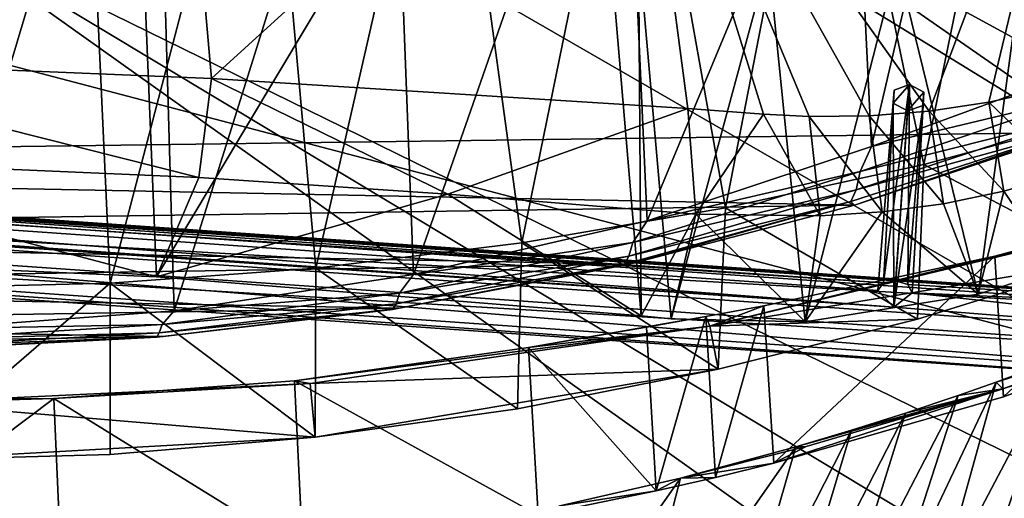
# Model space of a CAD drawing. Header units: metres. Extents: x -1004 to 0, y -808 to 0.
# Tile 91 of 122: x -394 to -281, y -145 to -90. Entities that reach past the tile are written whole.
import ezdxf

# ---------------------------------------------------------------- set-up
doc = ezdxf.new("R2010")
doc.units = ezdxf.units.M

msp = doc.modelspace()

# ---------------------------------------------------------------- linework, layer by layer
at = {"layer": 'top'}
for points in [[(-382.221283, -31.021881, 1934.762817), (-435.077423, -117.079147, 1987.980957), (-435.077423, -27.128115, 1936.041748)], [(-378.607605, -119.60273, 1985.827881), (-435.077423, -117.079147, 1987.980957), (-382.221283, -31.021881, 1934.762817)], [(-329.888824, -38.088737, 1930.046631), (-378.607605, -119.60273, 1985.827881), (-382.221283, -31.021881, 1934.762817)], [(-378.974548, -39.71484, 1506.693237), (-404.640778, -125.626282, 1557.39563), (-406.34964, -36.177105, 1505.778442)], [(-322.60022, -124.122322, 1979.295166), (-378.607605, -119.60273, 1985.827881), (-329.888824, -38.088737, 1930.046631)], [(-322.885803, -81.489136, 1954.172607), (-322.60022, -124.122322, 1979.295166), (-329.888824, -38.088737, 1930.046631)], [(-376.558838, -123.533806, 1555.031372), (-404.640778, -125.626282, 1557.39563), (-378.974548, -39.71484, 1506.693237)], [(-351.741699, -44.368996, 1507.820435), (-376.558838, -123.533806, 1555.031372), (-378.974548, -39.71484, 1506.693237)], [(-348.900391, -119.331909, 1551.006836), (-376.558838, -123.533806, 1555.031372), (-351.741699, -44.368996, 1507.820435)], [(-324.765137, -50.017815, 1509.10791), (-348.900391, -119.331909, 1551.006836), (-351.741699, -44.368996, 1507.820435)], [(-321.921265, -113.105431, 1545.40979), (-348.900391, -119.331909, 1551.006836), (-324.765137, -50.017815, 1509.10791)], [(-298.321289, -56.500305, 1510.757568), (-321.921265, -113.105431, 1545.40979), (-324.765137, -50.017815, 1509.10791)], [(-428.863464, -52.26717, 2035.059937), (-428.268677, -94.357201, 2027.638184), (-376.130707, -52.26717, 2033.806885)], [(-428.268677, -94.357201, 2027.638184), (-372.22702, -96.644707, 2025.778931), (-376.130707, -52.26717, 2033.806885)], [(-407.772705, -52.26717, 179.05925), (-387.05249, -52.26717, 179.74173), (-407.732239, -120.908279, 186.273712)], [(-387.05249, -52.26717, 179.74173), (-383.947571, -120.332489, 187.140167), (-407.732239, -120.908279, 186.273712)], [(-387.05249, -52.26717, 179.74173), (-366.171051, -52.26717, 181.828079), (-383.947571, -120.332489, 187.140167)], [(-366.171051, -52.26717, 181.828079), (-360.168396, -118.592033, 189.773727), (-383.947571, -120.332489, 187.140167)], [(-376.130707, -52.26717, 2033.806885), (-372.22702, -96.644707, 2025.778931), (-323.517303, -52.26717, 2030.046021)], [(-372.22702, -96.644707, 2025.778931), (-317.222504, -100.118637, 2020.946167), (-323.517303, -52.26717, 2030.046021)], [(-366.171051, -52.26717, 181.828079), (-345.062103, -52.26717, 185.403137), (-360.168396, -118.592033, 189.773727)], [(-345.062103, -52.26717, 185.403137), (-336.40332, -115.66851, 194.224075), (-360.168396, -118.592033, 189.773727)], [(-345.062103, -52.26717, 185.403137), (-323.424683, -52.26717, 190.665115), (-336.40332, -115.66851, 194.224075)], [(-323.424683, -52.26717, 190.665115), (-312.841736, -111.61409, 200.455399), (-336.40332, -115.66851, 194.224075)], [(-303.170807, -101.056534, 2019.255127), (-296.233002, -100.988197, 2018.446899), (-323.517303, -52.26717, 2030.046021)], [(-296.233002, -100.988197, 2018.446899), (-289.312134, -100.438484, 2017.681763), (-323.517303, -52.26717, 2030.046021)], [(-323.517303, -52.26717, 2030.046021), (-289.312134, -100.438484, 2017.681763), (-271.142548, -52.26717, 2023.785889)], [(-323.517303, -52.26717, 2030.046021), (-317.222504, -100.118637, 2020.946167), (-308.442505, -100.78614, 2019.896606)], [(-308.442505, -100.78614, 2019.896606), (-303.170807, -101.056534, 2019.255127), (-323.517303, -52.26717, 2030.046021)], [(-323.424683, -52.26717, 190.665115), (-301.283936, -52.26717, 197.828186), (-312.841736, -111.61409, 200.455399)], [(-301.283936, -52.26717, 197.828186), (-289.953552, -106.590332, 208.299179), (-312.841736, -111.61409, 200.455399)], [(-301.283936, -52.26717, 197.828186), (-278.817078, -52.26717, 207.085617), (-289.953552, -106.590332, 208.299179)], [(-278.817078, -52.26717, 207.085617), (-268.20343, -100.764427, 217.582993), (-289.953552, -106.590332, 208.299179)], [(-289.312134, -100.438484, 2017.681763), (-282.440918, -99.408928, 2016.964233), (-271.142548, -52.26717, 2023.785889)], [(-271.142548, -52.26717, 2023.785889), (-282.440918, -99.408928, 2016.964233), (-275.652771, -97.903427, 2016.299316)], [(-295.983002, -104.537399, 1538.428955), (-321.921265, -113.105431, 1545.40979), (-298.321289, -56.500305, 1510.757568)], [(-285.587982, -59.969364, 1511.565552), (-295.983002, -104.537399, 1538.428955), (-298.321289, -56.500305, 1510.757568)], [(-594.247375, -171.585114, 661.909546), (-196.308548, -147.470947, 662.541565), (-531.962463, -59.26767, 664.851257)], [(-196.308548, -147.470947, 662.541565), (-191.884094, -88.40519, 664.088562), (-531.962463, -59.26767, 664.851257)], [(-270.68399, -95.224243, 1530.00769), (-295.983002, -104.537399, 1538.428955), (-285.587982, -59.969364, 1511.565552)], [(-273.870819, -63.396828, 1511.940918), (-270.68399, -95.224243, 1530.00769), (-285.587982, -59.969364, 1511.565552)], [(-591.933105, -85.384491, 1606.548584), (-567.294678, -96.737617, 1606.251099), (-332.205414, -66.348167, 1607.047974)], [(-567.294678, -96.737617, 1606.251099), (-541.695801, -106.479683, 1605.995728), (-332.205414, -66.348167, 1607.047974)], [(-332.205414, -66.348167, 1607.047974), (-541.695801, -106.479683, 1605.995728), (-272.857819, -102.921715, 1606.087891)], [(-272.857819, -102.921715, 1606.087891), (-246.948975, -94.762154, 1606.301514), (-332.205414, -66.348167, 1607.047974)], [(-246.948975, -94.762154, 1606.301514), (-225.76767, -79.417076, 1606.705933), (-332.205414, -66.348167, 1607.047974)], [(-307.902313, -82.908188, 1952.266235), (-319.120483, -124.470184, 1978.742554), (-322.885803, -81.489136, 1954.172607)], [(-319.120483, -124.470184, 1978.742554), (-322.60022, -124.122322, 1979.295166), (-322.885803, -81.489136, 1954.172607)], [(-303.635834, -124.783379, 1976.071655), (-319.120483, -124.470184, 1978.742554), (-307.902313, -82.908188, 1952.266235)], [(-293.0112, -83.234268, 1950.633667), (-303.635834, -124.783379, 1976.071655), (-307.902313, -82.908188, 1952.266235)], [(-278.412445, -82.494499, 1949.332764), (-283.671814, -121.591385, 1972.113892), (-293.0112, -83.234268, 1950.633667)], [(-274.572723, -118.701408, 1970.115479), (-283.671814, -121.591385, 1972.113892), (-278.412445, -82.494499, 1949.332764)], [(-283.671814, -121.591385, 1972.113892), (-303.635834, -124.783379, 1976.071655), (-293.0112, -83.234268, 1950.633667)], [(-428.268677, -94.357201, 2027.638184), (-431.578735, -105.593567, 2007.77002), (-373.720337, -108.123314, 2005.617065)], [(-372.22702, -96.644707, 2025.778931), (-428.268677, -94.357201, 2027.638184), (-373.720337, -108.123314, 2005.617065)], [(-295.983002, -104.537399, 1538.428955), (-270.68399, -95.224243, 1530.00769), (-271.471863, -98.646797, 1549.353882)], [(-373.720337, -108.123314, 2005.617065), (-344.923065, -110.04409, 2003.045044), (-372.22702, -96.644707, 2025.778931)], [(-344.923065, -110.04409, 2003.045044), (-317.222504, -100.118637, 2020.946167), (-372.22702, -96.644707, 2025.778931)], [(-295.983002, -104.537399, 1538.428955), (-271.471863, -98.646797, 1549.353882), (-297.273773, -107.424042, 1555.789795)], [(-297.273773, -107.424042, 1555.789795), (-271.471863, -98.646797, 1549.353882), (-271.921051, -101.044357, 1568.642944)], [(-275.652771, -97.903427, 2016.299316), (-282.440918, -99.408928, 2016.964233), (-273.811859, -107.670998, 1992.821045)], [(-282.440918, -99.408928, 2016.964233), (-289.312134, -100.438484, 2017.681763), (-280.684204, -109.691269, 1993.94519)], [(-282.440918, -99.408928, 2016.964233), (-280.684204, -109.691269, 1993.94519), (-273.811859, -107.670998, 1992.821045)], [(-344.923065, -110.04409, 2003.045044), (-316.263245, -112.357918, 1999.483887), (-317.222504, -100.118637, 2020.946167)], [(-316.263245, -112.357918, 1999.483887), (-308.442505, -100.78614, 2019.896606), (-317.222504, -100.118637, 2020.946167)], [(-308.442505, -100.78614, 2019.896606), (-316.263245, -112.357918, 1999.483887), (-301.904236, -112.539879, 1997.345581)], [(-303.170807, -101.056534, 2019.255127), (-308.442505, -100.78614, 2019.896606), (-301.904236, -112.539879, 1997.345581)], [(-294.761719, -112.093536, 1996.221436), (-296.233002, -100.988197, 2018.446899), (-303.170807, -101.056534, 2019.255127)], [(-301.904236, -112.539879, 1997.345581), (-294.761719, -112.093536, 1996.221436), (-303.170807, -101.056534, 2019.255127)], [(-297.273773, -107.424042, 1555.789795), (-271.921051, -101.044357, 1568.642944), (-297.739502, -109.526161, 1572.967529)], [(-297.739502, -109.526161, 1572.967529), (-271.921051, -101.044357, 1568.642944), (-272.557556, -102.54155, 1588.016357)], [(-287.679047, -111.168259, 1995.082764), (-289.312134, -100.438484, 2017.681763), (-296.233002, -100.988197, 2018.446899)], [(-294.761719, -112.093536, 1996.221436), (-287.679047, -111.168259, 1995.082764), (-296.233002, -100.988197, 2018.446899)], [(-268.20343, -100.764427, 217.582993), (-268.776398, -117.699387, 219.074127), (-289.953552, -106.590332, 208.299179)], [(-289.312134, -100.438484, 2017.681763), (-287.679047, -111.168259, 1995.082764), (-280.684204, -109.691269, 1993.94519)], [(-541.695801, -106.479683, 1605.995728), (-297.964813, -111.31955, 1605.86792), (-272.857819, -102.921715, 1606.087891)], [(-298.352905, -110.877457, 1590.216187), (-272.557556, -102.54155, 1588.016357), (-297.964813, -111.31955, 1605.86792)], [(-297.739502, -109.526161, 1572.967529), (-272.557556, -102.54155, 1588.016357), (-298.352905, -110.877457, 1590.216187)], [(-297.964813, -111.31955, 1605.86792), (-272.557556, -102.54155, 1588.016357), (-272.857819, -102.921715, 1606.087891)], [(-321.921265, -113.105431, 1545.40979), (-295.983002, -104.537399, 1538.428955), (-297.273773, -107.424042, 1555.789795)], [(-435.077423, -117.079147, 1987.980957), (-378.607605, -119.60273, 1985.827881), (-431.578735, -105.593567, 2007.77002)], [(-431.578735, -105.593567, 2007.77002), (-378.607605, -119.60273, 1985.827881), (-373.720337, -108.123314, 2005.617065)], [(-541.695801, -106.479683, 1605.995728), (-515.296631, -114.499153, 1605.785522), (-297.964813, -111.31955, 1605.86792)], [(-289.953552, -106.590332, 208.299179), (-290.647888, -124.47464, 209.90213), (-312.841736, -111.61409, 200.455399)], [(-268.776398, -117.699387, 219.074127), (-290.647888, -124.47464, 209.90213), (-289.953552, -106.590332, 208.299179)], [(-321.921265, -113.105431, 1545.40979), (-297.273773, -107.424042, 1555.789795), (-323.551117, -115.618164, 1561.07251)], [(-323.551117, -115.618164, 1561.07251), (-297.273773, -107.424042, 1555.789795), (-297.739502, -109.526161, 1572.967529)], [(-280.684204, -109.691269, 1993.94519), (-274.572723, -118.701408, 1970.115479), (-273.811859, -107.670998, 1992.821045)], [(-378.607605, -119.60273, 1985.827881), (-344.923065, -110.04409, 2003.045044), (-373.720337, -108.123314, 2005.617065)], [(-378.607605, -119.60273, 1985.827881), (-322.60022, -124.122322, 1979.295166), (-344.923065, -110.04409, 2003.045044)], [(-322.60022, -124.122322, 1979.295166), (-316.263245, -112.357918, 1999.483887), (-344.923065, -110.04409, 2003.045044)], [(-323.551117, -115.618164, 1561.07251), (-297.739502, -109.526161, 1572.967529), (-324.006104, -117.193779, 1576.527832)], [(-324.006104, -117.193779, 1576.527832), (-297.739502, -109.526161, 1572.967529), (-298.352905, -110.877457, 1590.216187)], [(-287.679047, -111.168259, 1995.082764), (-283.671814, -121.591385, 1972.113892), (-280.684204, -109.691269, 1993.94519)], [(-283.671814, -121.591385, 1972.113892), (-274.572723, -118.701408, 1970.115479), (-280.684204, -109.691269, 1993.94519)], [(-281.736053, -117.199364, 257.069885), (-255.858383, -110.239365, 251.155502), (-280.719788, -133.472137, 260.238373)], [(-255.858383, -110.239365, 251.155502), (-281.736053, -117.199364, 257.069885), (-269.723572, -114.469421, 251.47937)], [(-280.719788, -133.472137, 260.238373), (-255.858383, -110.239365, 251.155502), (-254.975891, -124.000946, 254.064438)], [(-515.296631, -114.499153, 1605.785522), (-323.931244, -118.120049, 1605.689819), (-297.964813, -111.31955, 1605.86792)], [(-324.521667, -118.131798, 1592.032471), (-298.352905, -110.877457, 1590.216187), (-323.931244, -118.120049, 1605.689819)], [(-324.006104, -117.193779, 1576.527832), (-298.352905, -110.877457, 1590.216187), (-324.521667, -118.131798, 1592.032471)], [(-323.931244, -118.120049, 1605.689819), (-298.352905, -110.877457, 1590.216187), (-297.964813, -111.31955, 1605.86792)], [(-283.671814, -121.591385, 1972.113892), (-287.679047, -111.168259, 1995.082764), (-294.761719, -112.093536, 1996.221436)], [(-312.841736, -111.61409, 200.455399), (-313.708252, -130.293961, 202.135513), (-336.40332, -115.66851, 194.224075)], [(-322.60022, -124.122322, 1979.295166), (-319.120483, -124.470184, 1978.742554), (-316.263245, -112.357918, 1999.483887)], [(-319.120483, -124.470184, 1978.742554), (-303.635834, -124.783379, 1976.071655), (-316.263245, -112.357918, 1999.483887)], [(-316.263245, -112.357918, 1999.483887), (-303.635834, -124.783379, 1976.071655), (-301.904236, -112.539879, 1997.345581)], [(-290.647888, -124.47464, 209.90213), (-313.708252, -130.293961, 202.135513), (-312.841736, -111.61409, 200.455399)], [(-303.635834, -124.783379, 1976.071655), (-294.761719, -112.093536, 1996.221436), (-301.904236, -112.539879, 1997.345581)], [(-303.635834, -124.783379, 1976.071655), (-283.671814, -121.591385, 1972.113892), (-294.761719, -112.093536, 1996.221436)], [(-348.900391, -119.331909, 1551.006836), (-321.921265, -113.105431, 1545.40979), (-323.551117, -115.618164, 1561.07251)], [(-515.296631, -114.499153, 1605.785522), (-488.273682, -120.706161, 1605.622803), (-323.931244, -118.120049, 1605.689819)], [(-269.723572, -114.469421, 251.47937), (-314.66626, -125.307808, 251.47937), (-268.776398, -117.699387, 219.074127)], [(-269.723572, -114.469421, 251.47937), (-281.736053, -117.199364, 257.069885), (-314.66626, -125.307808, 251.47937)], [(-336.40332, -115.66851, 194.224075), (-336.881165, -134.861221, 196.108551), (-360.168396, -118.592033, 189.773727)], [(-348.900391, -119.331909, 1551.006836), (-323.551117, -115.618164, 1561.07251), (-350.509216, -121.497948, 1565.234985)], [(-350.509216, -121.497948, 1565.234985), (-323.551117, -115.618164, 1561.07251), (-324.006104, -117.193779, 1576.527832)], [(-313.708252, -130.293961, 202.135513), (-336.881165, -134.861221, 196.108551), (-336.40332, -115.66851, 194.224075)], [(-488.273682, -120.706161, 1605.622803), (-350.605621, -123.212776, 1605.556519), (-323.931244, -118.120049, 1605.689819)], [(-351.324707, -123.363029, 1593.460815), (-324.521667, -118.131798, 1592.032471), (-350.605621, -123.212776, 1605.556519)], [(-350.915833, -122.70134, 1579.330322), (-324.521667, -118.131798, 1592.032471), (-351.324707, -123.363029, 1593.460815)], [(-350.509216, -121.497948, 1565.234985), (-324.006104, -117.193779, 1576.527832), (-350.915833, -122.70134, 1579.330322)], [(-350.915833, -122.70134, 1579.330322), (-324.006104, -117.193779, 1576.527832), (-324.521667, -118.131798, 1592.032471)], [(-350.605621, -123.212776, 1605.556519), (-324.521667, -118.131798, 1592.032471), (-323.931244, -118.120049, 1605.689819)], [(-281.736053, -117.199364, 257.069885), (-308.413422, -122.939339, 261.940674), (-314.66626, -125.307808, 251.47937)], [(-268.776398, -117.699387, 219.074127), (-314.66626, -125.307808, 251.47937), (-290.647888, -124.47464, 209.90213)], [(-308.413422, -122.939339, 261.940674), (-281.736053, -117.199364, 257.069885), (-307.274902, -141.15773, 265.36673)], [(-307.274902, -141.15773, 265.36673), (-281.736053, -117.199364, 257.069885), (-280.719788, -133.472137, 260.238373)], [(-360.168396, -118.592033, 189.773727), (-360.24765, -138.152222, 191.800507), (-383.947571, -120.332489, 187.140167)], [(-376.558838, -123.533806, 1555.031372), (-348.900391, -119.331909, 1551.006836), (-350.509216, -121.497948, 1565.234985)], [(-336.881165, -134.861221, 196.108551), (-360.24765, -138.152222, 191.800507), (-360.168396, -118.592033, 189.773727)], [(-407.732239, -120.908279, 186.273712), (-383.947571, -120.332489, 187.140167), (-407.643616, -140.798706, 188.364288)], [(-383.947571, -120.332489, 187.140167), (-383.939728, -140.139313, 189.216461), (-407.643616, -140.798706, 188.364288)], [(-360.24765, -138.152222, 191.800507), (-383.939728, -140.139313, 189.216461), (-383.947571, -120.332489, 187.140167)], [(-488.273682, -120.706161, 1605.622803), (-460.815948, -125.03537, 1605.509277), (-350.605621, -123.212776, 1605.556519)], [(-376.558838, -123.533806, 1555.031372), (-350.509216, -121.497948, 1565.234985), (-377.954224, -125.113419, 1568.216675)], [(-377.954224, -125.113419, 1568.216675), (-350.509216, -121.497948, 1565.234985), (-350.915833, -122.70134, 1579.330322)], [(-377.954224, -125.113419, 1568.216675), (-350.915833, -122.70134, 1579.330322), (-378.277527, -126.083649, 1581.33606)], [(-378.277527, -126.083649, 1581.33606), (-350.915833, -122.70134, 1579.330322), (-351.324707, -123.363029, 1593.460815)], [(-460.815948, -125.03537, 1605.509277), (-377.819061, -126.506584, 1605.470337), (-350.605621, -123.212776, 1605.556519)], [(-404.640778, -125.626282, 1557.39563), (-376.558838, -123.533806, 1555.031372), (-377.954224, -125.113419, 1568.216675)], [(-378.568726, -126.591766, 1594.482056), (-351.324707, -123.363029, 1593.460815), (-377.819061, -126.506584, 1605.470337)], [(-378.277527, -126.083649, 1581.33606), (-351.324707, -123.363029, 1593.460815), (-378.568726, -126.591766, 1594.482056)], [(-377.819061, -126.506584, 1605.470337), (-351.324707, -123.363029, 1593.460815), (-350.605621, -123.212776, 1605.556519)], [(-315.137756, -124.187065, 262.756592), (-308.413422, -122.939339, 261.940674), (-314.022522, -142.793747, 266.474182)], [(-314.66626, -125.307808, 251.47937), (-308.413422, -122.939339, 261.940674), (-315.137756, -124.187065, 262.756592)], [(-314.022522, -142.793747, 266.474182), (-308.413422, -122.939339, 261.940674), (-307.274902, -141.15773, 265.36673)], [(-274.164886, -129.010269, 315.341614), (-281.58197, -131.760941, 308.949493), (-258.759247, -123.448601, 317.041077)], [(-281.58197, -131.760941, 308.949493), (-258.50705, -124.534622, 288.040558), (-258.759247, -123.448601, 317.041077)], [(-280.719788, -133.472137, 260.238373), (-254.975891, -124.000946, 254.064438), (-258.325409, -125.27903, 259.041626)], [(-460.815948, -125.03537, 1605.509277), (-433.120636, -127.447968, 1605.445923), (-377.819061, -126.506584, 1605.470337)], [(-404.640778, -125.626282, 1557.39563), (-377.954224, -125.113419, 1568.216675), (-405.631378, -126.802841, 1569.949829)], [(-405.631378, -126.802841, 1569.949829), (-377.954224, -125.113419, 1568.216675), (-378.277527, -126.083649, 1581.33606)], [(-321.982513, -125.408234, 263.142242), (-335.602631, -127.759003, 261.909271), (-315.137756, -124.187065, 262.756592)], [(-335.602631, -127.759003, 261.909271), (-314.66626, -125.307808, 251.47937), (-315.137756, -124.187065, 262.756592)], [(-321.982513, -125.408234, 263.142242), (-315.137756, -124.187065, 262.756592), (-320.848877, -144.340042, 267.085724)], [(-320.848877, -144.340042, 267.085724), (-315.137756, -124.187065, 262.756592), (-314.022522, -142.793747, 266.474182)], [(-314.66626, -125.307808, 251.47937), (-313.708252, -130.293961, 202.135513), (-290.647888, -124.47464, 209.90213)], [(-258.50705, -124.534622, 288.040558), (-281.58197, -131.760941, 308.949493), (-280.81134, -132.53212, 288.04068)], [(-280.81134, -132.53212, 288.04068), (-258.325409, -125.27903, 259.041626), (-258.50705, -124.534622, 288.040558)], [(-405.631378, -126.802841, 1569.949829), (-378.277527, -126.083649, 1581.33606), (-405.845795, -127.596672, 1582.50354)], [(-405.845795, -127.596672, 1582.50354), (-378.277527, -126.083649, 1581.33606), (-378.568726, -126.591766, 1594.482056)], [(-335.602631, -127.759003, 261.909271), (-362.65152, -131.612823, 256.087219), (-314.66626, -125.307808, 251.47937)], [(-362.65152, -131.612823, 256.087219), (-360.840271, -131.931564, 251.47937), (-314.66626, -125.307808, 251.47937)], [(-314.66626, -125.307808, 251.47937), (-360.840271, -131.931564, 251.47937), (-313.708252, -130.293961, 202.135513)], [(-335.602631, -127.759003, 261.909271), (-321.982513, -125.408234, 263.142242), (-320.848877, -144.340042, 267.085724)], [(-280.81134, -132.53212, 288.04068), (-280.719788, -133.472137, 260.238373), (-258.325409, -125.27903, 259.041626)], [(-433.120636, -127.447968, 1605.445923), (-405.38855, -127.932823, 1605.433105), (-377.819061, -126.506584, 1605.470337)], [(-405.999298, -127.990135, 1595.077026), (-378.568726, -126.591766, 1594.482056), (-405.38855, -127.932823, 1605.433105)], [(-405.845795, -127.596672, 1582.50354), (-378.568726, -126.591766, 1594.482056), (-405.999298, -127.990135, 1595.077026)], [(-405.38855, -127.932823, 1605.433105), (-378.568726, -126.591766, 1594.482056), (-377.819061, -126.506584, 1605.470337)], [(-274.164886, -129.010269, 315.341614), (-268.853699, -126.936325, 320.339417), (-282.651886, -153.352249, 393.428741)], [(-282.651886, -153.352249, 393.428741), (-268.853699, -126.936325, 320.339417), (-277.294708, -151.106461, 397.275604)], [(-362.65152, -131.612823, 256.087219), (-335.602631, -127.759003, 261.909271), (-334.486603, -147.170731, 265.484619)], [(-335.602631, -127.759003, 261.909271), (-320.848877, -144.340042, 267.085724), (-334.486603, -147.170731, 265.484619)], [(-281.58197, -131.760941, 308.949493), (-274.164886, -129.010269, 315.341614), (-288.171051, -155.559418, 389.738251)], [(-288.171051, -155.559418, 389.738251), (-274.164886, -129.010269, 315.341614), (-282.651886, -153.352249, 393.428741)], [(-360.840271, -131.931564, 251.47937), (-360.24765, -138.152222, 191.800507), (-313.708252, -130.293961, 202.135513)], [(-313.708252, -130.293961, 202.135513), (-360.24765, -138.152222, 191.800507), (-336.881165, -134.861221, 196.108551)], [(-390.462463, -133.661896, 253.394547), (-407.64447, -134.165039, 251.47937), (-360.840271, -131.931564, 251.47937)], [(-360.840271, -131.931564, 251.47937), (-407.64447, -134.165039, 251.47937), (-360.24765, -138.152222, 191.800507)], [(-390.462463, -133.661896, 253.394547), (-362.65152, -131.612823, 256.087219), (-361.70752, -151.482071, 259.95639)], [(-362.65152, -131.612823, 256.087219), (-390.462463, -133.661896, 253.394547), (-360.840271, -131.931564, 251.47937)], [(-362.65152, -131.612823, 256.087219), (-334.486603, -147.170731, 265.484619), (-361.70752, -151.482071, 259.95639)], [(-285.968109, -133.307892, 305.463562), (-281.58197, -131.760941, 308.949493), (-293.847321, -157.717575, 386.20813)], [(-293.847321, -157.717575, 386.20813), (-281.58197, -131.760941, 308.949493), (-288.171051, -155.559418, 389.738251)], [(-281.58197, -131.760941, 308.949493), (-285.968109, -133.307892, 305.463562), (-280.81134, -132.53212, 288.04068)], [(-303.544464, -139.215302, 288.040771), (-307.274902, -141.15773, 265.36673), (-280.81134, -132.53212, 288.04068)], [(-307.274902, -141.15773, 265.36673), (-280.719788, -133.472137, 260.238373), (-280.81134, -132.53212, 288.04068)], [(-298.282776, -137.34053, 296.705292), (-304.706329, -139.264771, 292.67749), (-280.81134, -132.53212, 288.04068)], [(-280.81134, -132.53212, 288.04068), (-304.706329, -139.264771, 292.67749), (-303.544464, -139.215302, 288.040771)], [(-292.034332, -135.351196, 300.969238), (-298.282776, -137.34053, 296.705292), (-280.81134, -132.53212, 288.04068)], [(-280.81134, -132.53212, 288.04068), (-285.968109, -133.307892, 305.463562), (-292.034332, -135.351196, 300.969238)], [(-418.364258, -133.888443, 253.016449), (-390.462463, -133.661896, 253.394547), (-417.660858, -154.146637, 256.569244)], [(-390.462463, -133.661896, 253.394547), (-418.364258, -133.888443, 253.016449), (-407.64447, -134.165039, 251.47937)], [(-417.660858, -154.146637, 256.569244), (-390.462463, -133.661896, 253.394547), (-389.556183, -153.841599, 256.956024)], [(-407.64447, -134.165039, 251.47937), (-407.643616, -140.798706, 188.364288), (-360.24765, -138.152222, 191.800507)], [(-390.462463, -133.661896, 253.394547), (-361.70752, -151.482071, 259.95639), (-389.556183, -153.841599, 256.956024)], [(-292.034332, -135.351196, 300.969238), (-285.968109, -133.307892, 305.463562), (-299.675751, -159.816452, 382.842499)], [(-299.675751, -159.816452, 382.842499), (-285.968109, -133.307892, 305.463562), (-293.847321, -157.717575, 386.20813)], [(-298.282776, -137.34053, 296.705292), (-292.034332, -135.351196, 300.969238), (-305.651062, -161.845917, 379.645752)], [(-305.651062, -161.845917, 379.645752), (-292.034332, -135.351196, 300.969238), (-299.675751, -159.816452, 382.842499)], [(-304.706329, -139.264771, 292.67749), (-298.282776, -137.34053, 296.705292), (-311.7677, -163.796173, 376.622467)], [(-311.7677, -163.796173, 376.622467), (-298.282776, -137.34053, 296.705292), (-305.651062, -161.845917, 379.645752)], [(-360.24765, -138.152222, 191.800507), (-407.643616, -140.798706, 188.364288), (-383.939728, -140.139313, 189.216461)], [(-318.046661, -142.872925, 285.35437), (-304.706329, -139.264771, 292.67749), (-324.400024, -167.423355, 371.116028)], [(-324.400024, -167.423355, 371.116028), (-304.706329, -139.264771, 292.67749), (-311.7677, -163.796173, 376.622467)], [(-304.706329, -139.264771, 292.67749), (-318.046661, -142.872925, 285.35437), (-303.544464, -139.215302, 288.040771)], [(-303.544464, -139.215302, 288.040771), (-318.046661, -142.872925, 285.35437), (-307.274902, -141.15773, 265.36673)], [(-318.046661, -142.872925, 285.35437), (-314.022522, -142.793747, 266.474182), (-307.274902, -141.15773, 265.36673)], [(-331.990295, -146.086685, 279.045288), (-318.046661, -142.872925, 285.35437), (-337.517853, -170.628036, 366.363953)], [(-337.517853, -170.628036, 366.363953), (-318.046661, -142.872925, 285.35437), (-324.400024, -167.423355, 371.116028)], [(-318.046661, -142.872925, 285.35437), (-331.990295, -146.086685, 279.045288), (-320.848877, -144.340042, 267.085724)], [(-314.022522, -142.793747, 266.474182), (-318.046661, -142.872925, 285.35437), (-320.848877, -144.340042, 267.085724)], [(-320.848877, -144.340042, 267.085724), (-331.990295, -146.086685, 279.045288), (-334.486603, -147.170731, 265.484619)]]:
    msp.add_3dface(points, dxfattribs=at)
at = {"layer": 'top0123411'}
for points in [[(-10, -10, 90), (-502.018646, -625.846375, 90), (-994.037292, -10, 90)], [(-494.003571, -626.560364, 90), (-502.018646, -625.846375, 90), (-10, -10, 90)], [(-485.779327, -628.854126, 90), (-494.003571, -626.560364, 90), (-10, -10, 90)], [(-477.800262, -632.855408, 90), (-485.779327, -628.854126, 90), (-10, -10, 90)], [(-10, -10, 90), (-470.61264, -638.481506, 90), (-477.800262, -632.855408, 90)], [(-217.024689, -763.271118, 90), (-470.61264, -638.481506, 90), (-10, -10, 90)], [(-261.255157, -72.276657, 118.761467), (-310.910522, -74.838074, 118.716759), (-67.634972, -207.468338, 116.401688)], [(-310.910522, -74.838074, 118.716759), (-357.917725, -76.72718, 118.683784), (-65.746979, -245.352539, 115.740417)], [(-67.634972, -207.468338, 116.401688), (-310.910522, -74.838074, 118.716759), (-65.746979, -245.352539, 115.740417)], [(-65.746979, -245.352539, 115.740417), (-357.917725, -76.72718, 118.683784), (-406.245697, -78.120522, 118.659462)], [(-406.245697, -78.120522, 118.659462), (-490.16217, -606.131226, 109.443001), (-63.32338, -322.340668, 114.396584)], [(-63.32338, -322.340668, 114.396584), (-64.29863, -283.87738, 115.067963), (-406.245697, -78.120522, 118.659462)], [(-64.29863, -283.87738, 115.067963), (-65.746979, -245.352539, 115.740417), (-406.245697, -78.120522, 118.659462)]]:
    msp.add_3dface(points, dxfattribs=at)
at = {"layer": 'top0123415'}
for points in [[(-233.311279, -124.02623, 1633.36084), (-632.336914, -96.123642, 1633.36084), (-632.397461, -96.989761, 1638.284912)], [(-632.336914, -96.123642, 1633.36084), (-233.311279, -124.02623, 1633.36084), (-572.498474, -100.529236, 1632.846069)], [(-233.371841, -124.892357, 1638.284912), (-632.397461, -96.989761, 1638.284912), (-632.72522, -101.676781, 1639.994995)], [(-233.371841, -124.892357, 1638.284912), (-233.311279, -124.02623, 1633.36084), (-632.397461, -96.989761, 1638.284912)], [(-293.373718, -97.993988, 1605.072021), (-294.612518, -120.273216, 1632.306519), (-291.592468, -97.350632, 1605.714722)], [(-294.612518, -120.273216, 1632.306519), (-293.180511, -120.06105, 1632.846069), (-291.592468, -97.350632, 1605.714722)], [(-293.480591, -99.522339, 1603.786377), (-291.592468, -97.350632, 1605.714722), (-291.806213, -100.407341, 1603.143555)], [(-293.480591, -99.522339, 1603.786377), (-293.373718, -97.993988, 1605.072021), (-291.592468, -97.350632, 1605.714722)], [(-291.592468, -97.350632, 1605.714722), (-293.180511, -120.06105, 1632.846069), (-291.79187, -120.470345, 1632.306519)], [(-291.592468, -97.350632, 1605.714722), (-289.91806, -98.235626, 1605.072021), (-291.806213, -100.407341, 1603.143555)], [(-289.91806, -98.235626, 1605.072021), (-291.592468, -97.350632, 1605.714722), (-291.79187, -120.470345, 1632.306519)], [(-293.480591, -99.522339, 1603.786377), (-295.263763, -121.182266, 1631.240723), (-293.373718, -97.993988, 1605.072021)], [(-295.263763, -121.182266, 1631.240723), (-294.612518, -120.273216, 1632.306519), (-293.373718, -97.993988, 1605.072021)], [(-291.806213, -100.407341, 1603.143555), (-289.91806, -98.235626, 1605.072021), (-290.024933, -99.763985, 1603.786377)], [(-289.91806, -98.235626, 1605.072021), (-291.79187, -120.470345, 1632.306519), (-291.27356, -121.461273, 1631.240723)], [(-290.024933, -99.763985, 1603.786377), (-289.91806, -98.235626, 1605.072021), (-291.27356, -121.461273, 1631.240723)], [(-632.931824, -104.631546, 1631.857056), (-632.604065, -99.944534, 1630.146973), (-233.906204, -132.534134, 1631.857056)], [(-632.604065, -99.944534, 1630.146973), (-233.578461, -127.847122, 1630.146973), (-233.906204, -132.534134, 1631.857056)], [(-632.604065, -99.944534, 1630.146973), (-572.712219, -103.585953, 1630.274902), (-293.394257, -123.117767, 1630.274902)], [(-632.604065, -99.944534, 1630.146973), (-293.394257, -123.117767, 1630.274902), (-233.578461, -127.847122, 1630.146973)], [(-293.394257, -123.117767, 1630.274902), (-295.263763, -121.182266, 1631.240723), (-293.480591, -99.522339, 1603.786377)], [(-291.806213, -100.407341, 1603.143555), (-293.394257, -123.117767, 1630.274902), (-293.480591, -99.522339, 1603.786377)], [(-291.806213, -100.407341, 1603.143555), (-290.024933, -99.763985, 1603.786377), (-293.394257, -123.117767, 1630.274902)], [(-290.024933, -99.763985, 1603.786377), (-291.27356, -121.461273, 1631.240723), (-293.394257, -123.117767, 1630.274902)], [(-233.311279, -124.02623, 1633.36084), (-293.180511, -120.06105, 1632.846069), (-572.498474, -100.529236, 1632.846069)], [(-572.498474, -100.529236, 1632.846069), (-293.180511, -120.06105, 1632.846069), (-571.109802, -100.93853, 1632.306519)], [(-293.180511, -120.06105, 1632.846069), (-294.612518, -120.273216, 1632.306519), (-571.109802, -100.93853, 1632.306519)], [(-571.109802, -100.93853, 1632.306519), (-294.612518, -120.273216, 1632.306519), (-570.591492, -101.929459, 1631.240723)], [(-233.6996, -129.579376, 1639.994995), (-632.72522, -101.676781, 1639.994995), (-632.992371, -105.497673, 1636.781006)], [(-233.6996, -129.579376, 1639.994995), (-233.371841, -124.892357, 1638.284912), (-632.72522, -101.676781, 1639.994995)], [(-572.712219, -103.585953, 1630.274902), (-570.591492, -101.929459, 1631.240723), (-293.394257, -123.117767, 1630.274902)], [(-293.394257, -123.117767, 1630.274902), (-570.591492, -101.929459, 1631.240723), (-295.263763, -121.182266, 1631.240723)], [(-570.591492, -101.929459, 1631.240723), (-294.612518, -120.273216, 1632.306519), (-295.263763, -121.182266, 1631.240723)], [(-632.992371, -105.497673, 1636.781006), (-632.931824, -104.631546, 1631.857056), (-233.966782, -133.400269, 1636.781006)], [(-632.931824, -104.631546, 1631.857056), (-233.906204, -132.534134, 1631.857056), (-233.966782, -133.400269, 1636.781006)], [(-233.966782, -133.400269, 1636.781006), (-233.6996, -129.579376, 1639.994995), (-632.992371, -105.497673, 1636.781006)], [(-233.311279, -124.02623, 1633.36084), (-291.79187, -120.470345, 1632.306519), (-293.180511, -120.06105, 1632.846069)], [(-291.27356, -121.461273, 1631.240723), (-291.79187, -120.470345, 1632.306519), (-233.311279, -124.02623, 1633.36084)], [(-293.394257, -123.117767, 1630.274902), (-291.27356, -121.461273, 1631.240723), (-233.578461, -127.847122, 1630.146973)], [(-233.578461, -127.847122, 1630.146973), (-291.27356, -121.461273, 1631.240723), (-233.311279, -124.02623, 1633.36084)]]:
    msp.add_3dface(points, dxfattribs=at)

doc.saveas('drawing.dxf')
